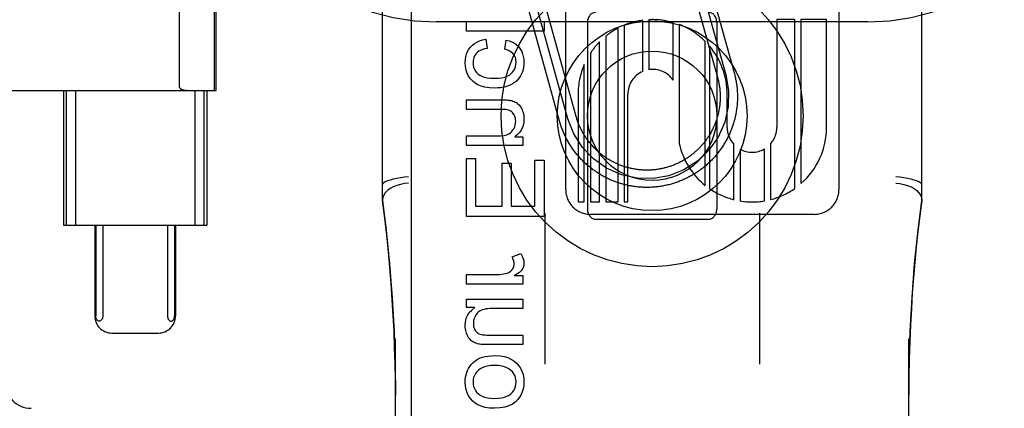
# Model space of a CAD drawing. Header units: inches. Extents: x 0 to 278, y 0 to 180.
# Tile 18 of 76: x 92.05 to 93.191, y 90.899 to 91.35. Entities that reach past the tile are written whole.
import ezdxf

# ---------------------------------------------------------------- set-up
doc = ezdxf.new("R2010")
doc.units = ezdxf.units.IN
doc.header["$LTSCALE"] = 15.310625
doc.header["$MEASUREMENT"] = 0
doc.linetypes.add('HIDDEN', pattern=[0.2, 0.1, -0.1])
doc.layers.add('DEFAULT_2', color=8, linetype='HIDDEN')
doc.layers.add('RIGHTHAND_DOOR_ASSEMBLY', color=7, linetype='CONTINUOUS')

msp = doc.modelspace()

# ---------------------------------------------------------------- linework, layer by layer
at = {"layer": 'DEFAULT_2', "color": 8, "linetype": 'HIDDEN'}
for p, q in [((92.5328, 88.4883), (92.5328, 93.9888)), ((93.0328, 88.4883), (93.0328, 93.9888)), ((92.4703, 91.1402), (92.4703, 91.8832)), ((93.0953, 91.1402), (93.0953, 91.8832)), ((92.6826, 91.1531), (92.6826, 91.7579)), ((92.9994, 91.7579), (92.9994, 91.1531)), ((92.2351, 91.2714), (92.2351, 91.6395)), ((92.2756, 91.268), (92.2756, 91.643)), ((92.2773, 91.268), (92.2773, 91.643)), ((92.8184, 91.4278), (92.8586, 91.2833)), ((92.828, 91.4305), (92.8682, 91.286)), ((92.8377, 91.4332), (92.8778, 91.2887)), ((92.6755, 91.2324), (92.6367, 91.3721)), ((92.6851, 91.2351), (92.6463, 91.3748)), ((92.6948, 91.2378), (92.6559, 91.3775)), ((93.0328, 91.3475), (92.5328, 91.3475)), ((92.5676, 91.3367), (92.5676, 91.3477)), ((92.5676, 91.3477), (92.6576, 91.3477)), ((92.6576, 91.3477), (92.6576, 91.3367)), ((92.7078, 91.3467), (92.7078, 91.1305)), ((92.7719, 91.2899), (92.7719, 91.3492)), ((92.779, 91.3498), (92.779, 91.292)), ((92.8071, 91.2799), (92.8071, 91.3466)), ((92.8578, 91.3467), (92.8578, 91.1305)), ((92.9481, 91.35), (92.9274, 91.35)), ((92.9274, 91.35), (92.9274, 91.2251)), ((92.9481, 91.1543), (92.9481, 91.35)), ((92.985, 91.35), (92.9553, 91.35)), ((92.9553, 91.35), (92.9553, 91.1599)), ((92.985, 91.2251), (92.985, 91.35)), ((92.6576, 91.3367), (92.5676, 91.3367)), ((92.7433, 91.1387), (92.7433, 91.3401)), ((92.7504, 91.3434), (92.7504, 91.1387)), ((92.8142, 91.3442), (92.8142, 91.2063)), ((92.59, 91.3274), (92.5914, 91.3166)), ((92.6119, 91.3157), (92.6136, 91.3264)), ((92.7219, 91.1387), (92.7219, 91.3242)), ((92.729, 91.3307), (92.729, 91.1387)), ((92.8444, 91.1577), (92.8444, 91.3247)), ((92.8495, 91.3192), (92.8495, 91.154)), ((92.7113, 91.3111), (92.7113, 91.1387)), ((92.7041, 91.1387), (92.7041, 91.298)), ((91.7998, 91.268), (92.2773, 91.268)), ((92.1005, 91.268), (92.1005, 91.1117)), ((92.1037, 91.268), (92.1037, 91.1117)), ((92.1145, 91.268), (92.1145, 91.1117)), ((92.2525, 91.268), (92.2525, 91.1117)), ((92.2633, 91.268), (92.2633, 91.1117)), ((92.2665, 91.268), (92.2665, 91.1117)), ((92.5676, 91.246), (92.5676, 91.2571)), ((92.5676, 91.2571), (92.6076, 91.2571)), ((92.697, 91.2636), (92.697, 91.1387)), ((92.7546, 91.1387), (92.7546, 91.2636)), ((92.8698, 91.2251), (92.8698, 91.2636)), ((92.6072, 91.246), (92.5676, 91.246)), ((92.5676, 91.2041), (92.5676, 91.2152)), ((92.5676, 91.2152), (92.6032, 91.2152)), ((92.6235, 91.2141), (92.6328, 91.2141)), ((92.6328, 91.2141), (92.6328, 91.2041)), ((92.6328, 91.2041), (92.5676, 91.2041)), ((92.8776, 91.1413), (92.8776, 91.2053)), ((92.8847, 91.1998), (92.8847, 91.1398)), ((92.9129, 91.1399), (92.9129, 91.2001)), ((92.92, 91.2058), (92.92, 91.1414)), ((92.5676, 91.1219), (92.5676, 91.1891)), ((92.5676, 91.1891), (92.5782, 91.1891)), ((92.5782, 91.1891), (92.5782, 91.1338)), ((92.6469, 91.1338), (92.6469, 91.187)), ((92.6469, 91.187), (92.6576, 91.187)), ((92.6576, 91.187), (92.6576, 91.1219)), ((92.6088, 91.1338), (92.6088, 91.1836)), ((92.6088, 91.1836), (92.6194, 91.1836)), ((92.6194, 91.1836), (92.6194, 91.1338)), ((92.5782, 91.1338), (92.6088, 91.1338)), ((92.6194, 91.1338), (92.6469, 91.1338)), ((92.697, 91.1387), (92.7041, 91.1387)), ((92.7113, 91.1387), (92.7219, 91.1387)), ((92.729, 91.1387), (92.7433, 91.1387)), ((92.7504, 91.1387), (92.7546, 91.1387)), ((92.6576, 91.1219), (92.5676, 91.1219)), ((92.6583, 91.1258), (92.6583, 90.9505)), ((92.9706, 91.1243), (92.7114, 91.1243)), ((92.7178, 91.1186), (92.8478, 91.1186)), ((92.9073, 91.1258), (92.9073, 90.9505)), ((92.1005, 91.1117), (92.2665, 91.1117)), ((92.1366, 91.1117), (92.1366, 91.0067)), ((92.1379, 91.1117), (92.1379, 91.0067)), ((92.146, 91.1117), (92.146, 91.0067)), ((92.2211, 91.1117), (92.2211, 91.0067)), ((92.2292, 91.1117), (92.2292, 91.0067)), ((92.2304, 91.1117), (92.2304, 91.0067)), ((92.6204, 91.0749), (92.6307, 91.0788)), ((92.5676, 91.0433), (92.5676, 91.0544)), ((92.5676, 91.0544), (92.6017, 91.0544)), ((92.6229, 91.0533), (92.6328, 91.0533)), ((92.6328, 91.0533), (92.6328, 91.0433)), ((92.6328, 91.0433), (92.5676, 91.0433)), ((92.5676, 91.0163), (92.5676, 91.0261)), ((92.5676, 91.0261), (92.6328, 91.0261)), ((92.5771, 91.0163), (92.5676, 91.0163)), ((92.6328, 91.0261), (92.6328, 91.0151)), ((92.6328, 91.0151), (92.5978, 91.0151)), ((92.1567, 90.9867), (92.2103, 90.9867)), ((92.5966, 90.9843), (92.6328, 90.9843)), ((92.6328, 90.9843), (92.6328, 90.9733)), ((92.4853, 90.298), (92.4853, 90.9801)), ((92.6328, 90.9733), (92.5924, 90.9733)), ((93.0803, 90.298), (93.0803, 90.9801))]:
    msp.add_line(p, q, dxfattribs=at)
for points in [[(92.5724, 91.3183), (92.5745, 91.3205), (92.5769, 91.3224), (92.5796, 91.324), (92.5826, 91.3254), (92.5861, 91.3266), (92.59, 91.3274)], [(92.6136, 91.3264), (92.617, 91.3255), (92.6201, 91.3244), (92.6227, 91.3231), (92.625, 91.3215), (92.627, 91.3197), (92.6288, 91.3177)], [(92.5661, 91.3003), (92.5663, 91.304), (92.5668, 91.3073), (92.5677, 91.3104), (92.5689, 91.3132), (92.5705, 91.3158), (92.5724, 91.3183)], [(92.5914, 91.3166), (92.5885, 91.316), (92.586, 91.3153), (92.5838, 91.3144), (92.582, 91.3134), (92.5804, 91.3123), (92.5792, 91.3111)], [(92.6218, 91.3102), (92.6208, 91.3113), (92.6195, 91.3124), (92.618, 91.3134), (92.6162, 91.3142), (92.6142, 91.315), (92.6119, 91.3157)], [(92.6288, 91.3177), (92.6304, 91.3155), (92.6317, 91.3131), (92.6327, 91.3104), (92.6335, 91.3074), (92.634, 91.3041), (92.6342, 91.3004)], [(92.5792, 91.3111), (92.578, 91.3096), (92.577, 91.308), (92.5762, 91.3063), (92.5756, 91.3044), (92.5753, 91.3024), (92.5752, 91.3002)], [(92.6251, 91.3008), (92.625, 91.3027), (92.6247, 91.3044), (92.6243, 91.306), (92.6236, 91.3075), (92.6228, 91.3089), (92.6218, 91.3102)], [(92.5748, 91.2788), (92.5722, 91.2815), (92.5701, 91.2846), (92.5684, 91.2878), (92.5672, 91.2915), (92.5664, 91.2957), (92.5661, 91.3003)], [(92.5752, 91.3002), (92.5754, 91.2975), (92.5759, 91.295), (92.5767, 91.2927), (92.5778, 91.2907), (92.5793, 91.2888), (92.5811, 91.287)], [(92.6191, 91.2872), (92.621, 91.2891), (92.6225, 91.291), (92.6236, 91.2931), (92.6244, 91.2954), (92.6249, 91.298), (92.6251, 91.3008)], [(92.6342, 91.3004), (92.6341, 91.2976), (92.6338, 91.2949), (92.6332, 91.2923), (92.6325, 91.2897), (92.6315, 91.2872), (92.6302, 91.2848)], [(92.5999, 91.2707), (92.5941, 91.271), (92.589, 91.2717), (92.5846, 91.273), (92.5809, 91.2746), (92.5776, 91.2765), (92.5748, 91.2788)], [(92.5811, 91.287), (92.583, 91.2856), (92.5853, 91.2845), (92.5882, 91.2835), (92.5915, 91.2827), (92.5956, 91.2822), (92.6002, 91.282)], [(92.6002, 91.282), (92.6048, 91.2822), (92.6087, 91.2827), (92.6121, 91.2835), (92.6149, 91.2846), (92.6173, 91.2858), (92.6191, 91.2872)], [(92.6302, 91.2848), (92.6288, 91.2825), (92.6272, 91.2805), (92.6254, 91.2786), (92.6234, 91.277), (92.621, 91.2755), (92.6184, 91.2742)], [(92.8682, 91.286), (92.8714, 91.2677), (92.871, 91.2492), (92.867, 91.2311), (92.8594, 91.2138), (92.8487, 91.1986), (92.8353, 91.1858), (92.8197, 91.1759), (92.8021, 91.169), (92.7839, 91.1658), (92.7653, 91.1662), (92.7472, 91.1702), (92.73, 91.1778), (92.7148, 91.1885), (92.702, 91.2019), (92.692, 91.2175), (92.6851, 91.2351)], [(92.8778, 91.2887), (92.8782, 91.2874), (92.8785, 91.2862), (92.8788, 91.2849), (92.8791, 91.2837), (92.8794, 91.2824), (92.8796, 91.2811), (92.8799, 91.2799), (92.8801, 91.2786), (92.8803, 91.2773), (92.8805, 91.2761), (92.8807, 91.2748), (92.8809, 91.2735), (92.881, 91.2722), (92.8812, 91.271), (92.8813, 91.2697), (92.8814, 91.2684), (92.8815, 91.2671), (92.8815, 91.2658), (92.8816, 91.2645), (92.8816, 91.2632), (92.8817, 91.262), (92.8817, 91.2607), (92.8817, 91.2594), (92.8816, 91.2581), (92.8816, 91.2568), (92.8816, 91.2555), (92.8815, 91.2542), (92.8814, 91.2529), (92.8813, 91.2517), (92.8812, 91.2504), (92.881, 91.2491), (92.8809, 91.2478), (92.8807, 91.2465), (92.8806, 91.2453), (92.8804, 91.244), (92.8802, 91.2427), (92.8799, 91.2414), (92.8797, 91.2402), (92.8794, 91.2389), (92.8792, 91.2377), (92.8789, 91.2364), (92.8786, 91.2352), (92.8782, 91.2339), (92.8779, 91.2327), (92.8776, 91.2314), (92.8772, 91.2302), (92.8768, 91.2289), (92.8764, 91.2277), (92.876, 91.2265), (92.8756, 91.2253), (92.8751, 91.2241), (92.8747, 91.2229), (92.8742, 91.2217), (92.8737, 91.2205), (92.8732, 91.2193), (92.8727, 91.2181), (92.8722, 91.2169), (92.8716, 91.2158), (92.8711, 91.2146), (92.8705, 91.2134), (92.8699, 91.2123), (92.8693, 91.2112), (92.8687, 91.21), (92.8681, 91.2089), (92.8675, 91.2078), (92.8668, 91.2067), (92.8661, 91.2056), (92.8655, 91.2045), (92.8648, 91.2034), (92.8641, 91.2023), (92.8633, 91.2012), (92.8626, 91.2002), (92.8618, 91.1991), (92.8611, 91.1981), (92.8603, 91.1971), (92.8595, 91.196), (92.8587, 91.195), (92.8579, 91.194), (92.8571, 91.193), (92.8563, 91.1921), (92.8554, 91.1911), (92.8546, 91.1901), (92.8537, 91.1892), (92.8528, 91.1882), (92.8519, 91.1873), (92.851, 91.1864), (92.8501, 91.1855), (92.8492, 91.1846), (92.8482, 91.1837), (92.8473, 91.1828), (92.8463, 91.182), (92.8454, 91.1811), (92.8444, 91.1803), (92.8434, 91.1795), (92.8424, 91.1786), (92.8414, 91.1778), (92.8404, 91.1771), (92.8393, 91.1763), (92.8383, 91.1755), (92.8372, 91.1748), (92.8362, 91.174), (92.8351, 91.1733), (92.834, 91.1726), (92.833, 91.1719), (92.8319, 91.1712), (92.8308, 91.1705), (92.8297, 91.1699), (92.8285, 91.1692), (92.8274, 91.1686), (92.8263, 91.168), (92.8251, 91.1674), (92.824, 91.1668), (92.8228, 91.1662), (92.8217, 91.1657), (92.8205, 91.1651), (92.8193, 91.1646), (92.8182, 91.1641), (92.817, 91.1636), (92.8158, 91.1631), (92.8146, 91.1626), (92.8134, 91.1622), (92.8122, 91.1617), (92.811, 91.1613), (92.8097, 91.1609), (92.8085, 91.1605), (92.8073, 91.1601), (92.806, 91.1597), (92.8048, 91.1594), (92.8036, 91.159), (92.8023, 91.1587), (92.8011, 91.1584), (92.7998, 91.1581), (92.7985, 91.1578), (92.7973, 91.1576), (92.796, 91.1573), (92.7948, 91.1571), (92.7935, 91.1569), (92.7922, 91.1567), (92.7909, 91.1565), (92.7897, 91.1563), (92.7884, 91.1562), (92.7871, 91.1561), (92.7858, 91.1559), (92.7845, 91.1558), (92.7832, 91.1557), (92.782, 91.1557), (92.7807, 91.1556), (92.7794, 91.1556), (92.7781, 91.1556), (92.7768, 91.1555), (92.7755, 91.1555), (92.7742, 91.1556), (92.7729, 91.1556), (92.7716, 91.1557), (92.7704, 91.1557), (92.7691, 91.1558), (92.7678, 91.1559), (92.7665, 91.156), (92.7652, 91.1562), (92.7639, 91.1563), (92.7627, 91.1565), (92.7614, 91.1567), (92.7601, 91.1569), (92.7588, 91.1571), (92.7576, 91.1573), (92.7563, 91.1575), (92.7551, 91.1578), (92.7538, 91.1581), (92.7525, 91.1584), (92.7513, 91.1587), (92.75, 91.159), (92.7488, 91.1593), (92.7476, 91.1597), (92.7463, 91.16), (92.7451, 91.1604), (92.7439, 91.1608), (92.7426, 91.1612), (92.7414, 91.1616), (92.7402, 91.1621), (92.739, 91.1625), (92.7378, 91.163), (92.7366, 91.1635), (92.7354, 91.164), (92.7342, 91.1645), (92.7331, 91.165), (92.7319, 91.1656), (92.7307, 91.1661), (92.7296, 91.1667), (92.7284, 91.1673), (92.7273, 91.1679), (92.7262, 91.1685), (92.725, 91.1691), (92.7239, 91.1698), (92.7228, 91.1704), (92.7217, 91.1711), (92.7206, 91.1718), (92.7195, 91.1725), (92.7184, 91.1732), (92.7174, 91.1739)], [(92.8586, 91.2833), (92.8589, 91.2822), (92.8591, 91.2812), (92.8594, 91.2801), (92.8596, 91.2791), (92.8599, 91.278), (92.8601, 91.2769), (92.8603, 91.2758), (92.8605, 91.2748), (92.8607, 91.2737), (92.8608, 91.2726), (92.861, 91.2715), (92.8611, 91.2704), (92.8612, 91.2693), (92.8613, 91.2683), (92.8614, 91.2672), (92.8615, 91.2661), (92.8616, 91.265), (92.8616, 91.2639), (92.8616, 91.2628), (92.8617, 91.2617), (92.8617, 91.2606), (92.8617, 91.2595), (92.8616, 91.2584), (92.8616, 91.2573), (92.8616, 91.2562), (92.8615, 91.2551), (92.8614, 91.254), (92.8613, 91.253), (92.8612, 91.2519), (92.8611, 91.2508), (92.861, 91.2497), (92.8608, 91.2486), (92.8607, 91.2475), (92.8605, 91.2464), (92.8603, 91.2454), (92.8601, 91.2443), (92.8599, 91.2432), (92.8597, 91.2421), (92.8594, 91.2411), (92.8592, 91.24), (92.8589, 91.239), (92.8586, 91.2379), (92.8583, 91.2368), (92.858, 91.2358), (92.8577, 91.2348), (92.8573, 91.2337), (92.857, 91.2327), (92.8566, 91.2316), (92.8562, 91.2306), (92.8558, 91.2296), (92.8554, 91.2286), (92.855, 91.2276), (92.8546, 91.2266), (92.8541, 91.2256), (92.8537, 91.2246), (92.8532, 91.2236), (92.8527, 91.2226), (92.8522, 91.2216), (92.8517, 91.2207), (92.8512, 91.2197), (92.8507, 91.2187), (92.8501, 91.2178), (92.8496, 91.2168), (92.849, 91.2159), (92.8484, 91.215), (92.8478, 91.2141), (92.8472, 91.2131), (92.8466, 91.2122), (92.846, 91.2113), (92.8454, 91.2105), (92.8447, 91.2096), (92.844, 91.2087), (92.8434, 91.2078), (92.8427, 91.207), (92.842, 91.2061), (92.8413, 91.2053), (92.8406, 91.2045), (92.8398, 91.2037), (92.8391, 91.2029), (92.8384, 91.2021), (92.8376, 91.2013), (92.8368, 91.2005), (92.836, 91.1997), (92.8353, 91.199), (92.8345, 91.1982), (92.8337, 91.1975), (92.8328, 91.1967), (92.832, 91.196), (92.8312, 91.1953), (92.8303, 91.1946), (92.8295, 91.1939), (92.8286, 91.1933), (92.8277, 91.1926), (92.8269, 91.1919), (92.826, 91.1913), (92.8251, 91.1907), (92.8242, 91.1901), (92.8233, 91.1895), (92.8224, 91.1889), (92.8214, 91.1883), (92.8205, 91.1877), (92.8195, 91.1871), (92.8186, 91.1866), (92.8176, 91.1861), (92.8167, 91.1855), (92.8157, 91.185), (92.8147, 91.1845), (92.8138, 91.1841), (92.8128, 91.1836), (92.8118, 91.1831), (92.8108, 91.1827), (92.8098, 91.1823), (92.8088, 91.1818), (92.8077, 91.1814), (92.8067, 91.181), (92.8057, 91.1807), (92.8047, 91.1803), (92.8036, 91.1799), (92.8026, 91.1796), (92.8015, 91.1793), (92.8005, 91.1789), (92.7994, 91.1786), (92.7984, 91.1784), (92.7973, 91.1781), (92.7963, 91.1778), (92.7952, 91.1776), (92.7941, 91.1774), (92.7931, 91.1771), (92.792, 91.1769), (92.7909, 91.1767), (92.7898, 91.1766), (92.7887, 91.1764), (92.7877, 91.1763), (92.7866, 91.1761), (92.7855, 91.176), (92.7844, 91.1759), (92.7833, 91.1758), (92.7822, 91.1757), (92.7811, 91.1757), (92.78, 91.1756), (92.7789, 91.1756), (92.7778, 91.1756), (92.7767, 91.1755), (92.7756, 91.1755), (92.7746, 91.1756), (92.7735, 91.1756), (92.7724, 91.1757), (92.7713, 91.1757), (92.7702, 91.1758), (92.7691, 91.1759), (92.768, 91.176), (92.7669, 91.1761), (92.7658, 91.1762), (92.7647, 91.1764), (92.7637, 91.1765), (92.7626, 91.1767), (92.7615, 91.1769), (92.7604, 91.1771), (92.7594, 91.1773), (92.7583, 91.1776), (92.7572, 91.1778), (92.7562, 91.1781), (92.7551, 91.1783), (92.754, 91.1786), (92.753, 91.1789), (92.7519, 91.1792), (92.7509, 91.1795), (92.7499, 91.1799), (92.7488, 91.1802), (92.7478, 91.1806), (92.7468, 91.181), (92.7457, 91.1814), (92.7447, 91.1818), (92.7437, 91.1822), (92.7427, 91.1826), (92.7417, 91.1831), (92.7407, 91.1835), (92.7397, 91.184), (92.7387, 91.1845), (92.7378, 91.185), (92.7368, 91.1855), (92.7358, 91.186), (92.7349, 91.1865), (92.7339, 91.1871), (92.733, 91.1876), (92.732, 91.1882), (92.7311, 91.1888), (92.7302, 91.1894), (92.7293, 91.19), (92.7284, 91.1906), (92.7275, 91.1912), (92.7266, 91.1919), (92.7257, 91.1925), (92.7248, 91.1932), (92.724, 91.1938), (92.7231, 91.1945), (92.7223, 91.1952), (92.7214, 91.1959), (92.7206, 91.1966)], [(92.2351, 91.2714), (92.2351, 91.2712), (92.2352, 91.271), (92.2353, 91.2708), (92.2354, 91.2706), (92.2355, 91.2705), (92.2356, 91.2703), (92.2357, 91.2702), (92.2359, 91.2701), (92.236, 91.27), (92.2361, 91.2699), (92.2363, 91.2698), (92.2364, 91.2697), (92.2366, 91.2696), (92.2367, 91.2695), (92.2369, 91.2694), (92.237, 91.2694), (92.2372, 91.2693), (92.2373, 91.2692), (92.2375, 91.2692), (92.2377, 91.2691), (92.2379, 91.269), (92.238, 91.2689), (92.2382, 91.2689), (92.2384, 91.2688), (92.2386, 91.2687), (92.2389, 91.2687), (92.2391, 91.2686), (92.2393, 91.2686), (92.2396, 91.2685), (92.2398, 91.2685), (92.2401, 91.2684), (92.2404, 91.2683), (92.2407, 91.2683), (92.241, 91.2682), (92.2413, 91.2682), (92.2416, 91.2682), (92.2419, 91.2681), (92.2423, 91.2681), (92.2427, 91.2681), (92.243, 91.268), (92.2434, 91.268), (92.2439, 91.268), (92.2443, 91.268), (92.2447, 91.268)], [(92.6184, 91.2742), (92.6159, 91.2732), (92.6132, 91.2723), (92.6102, 91.2716), (92.6071, 91.2711), (92.6036, 91.2708), (92.5999, 91.2707)], [(92.6076, 91.2571), (92.6102, 91.2571), (92.6124, 91.257), (92.6143, 91.2569), (92.6159, 91.2568), (92.6173, 91.2566), (92.6184, 91.2564)], [(92.6184, 91.2564), (92.62, 91.2561), (92.6214, 91.2556), (92.6228, 91.2551), (92.6241, 91.2545), (92.6254, 91.2538), (92.6265, 91.253)], [(92.6173, 91.2448), (92.6162, 91.2451), (92.6149, 91.2454), (92.6133, 91.2457), (92.6115, 91.2459), (92.6095, 91.246), (92.6072, 91.246)], [(92.6226, 91.2401), (92.6219, 91.2412), (92.6211, 91.2422), (92.6202, 91.243), (92.6193, 91.2437), (92.6183, 91.2443), (92.6173, 91.2448)], [(92.6265, 91.253), (92.6276, 91.2522), (92.6286, 91.2512), (92.6295, 91.2501), (92.6304, 91.2488), (92.6313, 91.2473), (92.6321, 91.2456)], [(92.6321, 91.2456), (92.6327, 91.2439), (92.6333, 91.2422), (92.6337, 91.2405), (92.634, 91.2387), (92.6342, 91.2368), (92.6342, 91.2348)], [(92.6202, 91.2203), (92.6215, 91.2221), (92.6227, 91.224), (92.6235, 91.2259), (92.6241, 91.2279), (92.6245, 91.2301), (92.6247, 91.2325)], [(92.6247, 91.2325), (92.6246, 91.234), (92.6244, 91.2354), (92.6241, 91.2367), (92.6237, 91.2379), (92.6232, 91.2391), (92.6226, 91.2401)], [(92.6342, 91.2348), (92.6339, 91.2303), (92.633, 91.2262), (92.6315, 91.2227), (92.6295, 91.2196), (92.6268, 91.2167), (92.6235, 91.2141)], [(92.7174, 91.1739), (92.7163, 91.1746), (92.7153, 91.1754), (92.7142, 91.1761), (92.7132, 91.1769), (92.7122, 91.1777), (92.7112, 91.1785), (92.7102, 91.1793), (92.7092, 91.1801), (92.7082, 91.1809), (92.7072, 91.1818), (92.7063, 91.1827), (92.7053, 91.1835), (92.7044, 91.1844), (92.7034, 91.1853), (92.7025, 91.1862), (92.7016, 91.1871), (92.7007, 91.188), (92.6998, 91.189), (92.699, 91.1899), (92.6981, 91.1909), (92.6973, 91.1919), (92.6964, 91.1928), (92.6956, 91.1938), (92.6948, 91.1948), (92.694, 91.1958), (92.6932, 91.1969), (92.6924, 91.1979), (92.6917, 91.1989), (92.6909, 91.2), (92.6902, 91.201), (92.6894, 91.2021), (92.6887, 91.2032), (92.688, 91.2043), (92.6873, 91.2053), (92.6867, 91.2064), (92.686, 91.2076), (92.6854, 91.2087), (92.6847, 91.2098), (92.6841, 91.2109), (92.6835, 91.2121), (92.6829, 91.2132), (92.6824, 91.2144), (92.6818, 91.2155), (92.6813, 91.2167), (92.6807, 91.2179), (92.6802, 91.2191), (92.6797, 91.2202), (92.6792, 91.2214), (92.6788, 91.2226), (92.6783, 91.2238), (92.6779, 91.225), (92.6774, 91.2263), (92.677, 91.2275), (92.6766, 91.2287), (92.6762, 91.2299), (92.6759, 91.2312), (92.6755, 91.2324)], [(92.7206, 91.1966), (92.7198, 91.1974), (92.719, 91.1981), (92.7182, 91.1989), (92.7174, 91.1996), (92.7166, 91.2004), (92.7159, 91.2012), (92.7151, 91.202), (92.7143, 91.2027), (92.7136, 91.2036), (92.7129, 91.2044), (92.7122, 91.2052), (92.7115, 91.206), (92.7108, 91.2069), (92.7101, 91.2077), (92.7094, 91.2086), (92.7087, 91.2095), (92.7081, 91.2103), (92.7074, 91.2112), (92.7068, 91.2121), (92.7062, 91.213), (92.7056, 91.2139), (92.705, 91.2149), (92.7044, 91.2158), (92.7038, 91.2167), (92.7033, 91.2177), (92.7027, 91.2186), (92.7022, 91.2196), (92.7017, 91.2205), (92.7012, 91.2215), (92.7007, 91.2225), (92.7002, 91.2235), (92.6997, 91.2244), (92.6993, 91.2254), (92.6988, 91.2264), (92.6984, 91.2274), (92.698, 91.2285), (92.6976, 91.2295), (92.6972, 91.2305), (92.6968, 91.2315), (92.6964, 91.2325), (92.6961, 91.2336), (92.6957, 91.2346), (92.6954, 91.2357), (92.6951, 91.2367), (92.6948, 91.2378)], [(92.6032, 91.2152), (92.6076, 91.2154), (92.6113, 91.2159), (92.6144, 91.2166), (92.6168, 91.2177), (92.6187, 91.2189), (92.6202, 91.2203)], [(92.5003, 91.1677), (92.4956, 91.1673), (92.491, 91.1667), (92.4867, 91.1659), (92.4826, 91.1651), (92.479, 91.1641), (92.476, 91.1631), (92.4735, 91.1621), (92.4717, 91.161), (92.4706, 91.1599), (92.4703, 91.1589)], [(93.0953, 91.1589), (93.0949, 91.1599), (93.0938, 91.161), (93.092, 91.1621), (93.0896, 91.1631), (93.0865, 91.1641), (93.0829, 91.1651), (93.0789, 91.1659), (93.0745, 91.1667), (93.07, 91.1673), (93.0653, 91.1677)], [(92.5003, 91.1603), (92.4956, 91.1599), (92.491, 91.159), (92.4867, 91.1577), (92.4826, 91.1561), (92.479, 91.1541), (92.476, 91.1518), (92.4735, 91.1492), (92.4717, 91.1465), (92.4706, 91.1437), (92.4703, 91.1409)], [(93.0653, 91.1603), (93.07, 91.1599), (93.0745, 91.159), (93.0789, 91.1577), (93.0829, 91.1561), (93.0865, 91.1541), (93.0896, 91.1518), (93.092, 91.1492), (93.0938, 91.1465), (93.0949, 91.1437), (93.0953, 91.1409)], [(92.4853, 90.9149), (92.4852, 90.9328), (92.4849, 90.9517), (92.4843, 90.9701), (92.4836, 90.9885), (92.4827, 91.0069), (92.4816, 91.0254), (92.4803, 91.0438), (92.4788, 91.0623), (92.4771, 91.081), (92.4752, 91.1001), (92.4729, 91.1199), (92.4703, 91.1404)], [(92.4703, 91.1402), (92.4745, 91.1059), (92.4784, 91.0669), (92.4815, 91.0277), (92.4836, 90.9885), (92.4849, 90.9491), (92.4853, 90.9149)], [(93.0953, 91.1404), (93.093, 91.1225), (93.0909, 91.1046), (93.089, 91.0867), (93.0873, 91.0688), (93.0858, 91.0511), (93.0844, 91.0332), (93.0833, 91.015), (93.0823, 90.9964), (93.0814, 90.9771), (93.0808, 90.957), (93.0804, 90.9358), (93.0803, 90.915)], [(93.0803, 90.915), (93.0806, 90.9494), (93.0819, 90.9888), (93.0841, 91.028), (93.0871, 91.0672), (93.0911, 91.1062), (93.0953, 91.1402)], [(92.6228, 91.0668), (92.6228, 91.0681), (92.6226, 91.0694), (92.6223, 91.0707), (92.6218, 91.0721), (92.6212, 91.0735), (92.6204, 91.0749)], [(92.6307, 91.0788), (92.6318, 91.0767), (92.6327, 91.0746), (92.6334, 91.0727), (92.6339, 91.0709), (92.6342, 91.0691), (92.6342, 91.0674)], [(92.6206, 91.0603), (92.6213, 91.0613), (92.6218, 91.0623), (92.6223, 91.0634), (92.6226, 91.0645), (92.6227, 91.0656), (92.6228, 91.0668)], [(92.6342, 91.0674), (92.6342, 91.0661), (92.634, 91.0649), (92.6337, 91.0637), (92.6333, 91.0625), (92.6327, 91.0614), (92.632, 91.0603)], [(92.6017, 91.0544), (92.6041, 91.0544), (92.6064, 91.0546), (92.6086, 91.0549), (92.6107, 91.0552), (92.6127, 91.0557), (92.6146, 91.0562)], [(92.6146, 91.0562), (92.6159, 91.0567), (92.617, 91.0572), (92.6181, 91.0579), (92.619, 91.0586), (92.6198, 91.0594), (92.6206, 91.0603)], [(92.632, 91.0603), (92.6312, 91.0593), (92.6302, 91.0582), (92.6289, 91.0571), (92.6272, 91.0559), (92.6252, 91.0546), (92.6229, 91.0533)], [(92.5661, 90.9956), (92.5664, 90.9999), (92.5673, 91.0038), (92.5688, 91.0072), (92.5709, 91.0104), (92.5737, 91.0134), (92.5771, 91.0163)], [(92.1419, 91.0005), (92.1414, 91.0005), (92.141, 91.0006), (92.1406, 91.0008), (92.1402, 91.0011), (92.1398, 91.0013), (92.1395, 91.0017), (92.1392, 91.0021), (92.1389, 91.0025), (92.1386, 91.003), (92.1384, 91.0035), (92.1382, 91.0041), (92.1381, 91.0046), (92.138, 91.0052), (92.1379, 91.0057), (92.1379, 91.0062), (92.1379, 91.0067)], [(92.146, 91.0067), (92.1459, 91.0057), (92.1457, 91.0047), (92.1455, 91.0038), (92.1452, 91.003), (92.1448, 91.0023), (92.1443, 91.0017), (92.1438, 91.0012), (92.1432, 91.0008), (92.1426, 91.0006), (92.1419, 91.0005)], [(92.2211, 91.0067), (92.2211, 91.0057), (92.2213, 91.0047), (92.2215, 91.0038), (92.2219, 91.003), (92.2223, 91.0023), (92.2228, 91.0017), (92.2233, 91.0012), (92.2239, 91.0008), (92.2245, 91.0006), (92.2251, 91.0005)], [(92.2251, 91.0005), (92.2256, 91.0005), (92.226, 91.0006), (92.2265, 91.0008), (92.2268, 91.0011), (92.2272, 91.0013), (92.2275, 91.0017), (92.2278, 91.0021), (92.2281, 91.0025), (92.2284, 91.003), (92.2286, 91.0035), (92.2288, 91.0041), (92.229, 91.0046), (92.2291, 91.0052), (92.2291, 91.0057), (92.2292, 91.0062), (92.2292, 91.0067)], [(92.5781, 91.0071), (92.5773, 91.0056), (92.5767, 91.0041), (92.5762, 91.0026), (92.5759, 91.0011), (92.5757, 90.9995), (92.5756, 90.9978)], [(92.5851, 91.0132), (92.5836, 91.0126), (92.5823, 91.0118), (92.5812, 91.0108), (92.5801, 91.0098), (92.5791, 91.0085), (92.5781, 91.0071)], [(92.5978, 91.0151), (92.595, 91.015), (92.5924, 91.0149), (92.5902, 91.0146), (92.5882, 91.0142), (92.5865, 91.0138), (92.5851, 91.0132)], [(92.5683, 90.9848), (92.5676, 90.9864), (92.5671, 90.9881), (92.5667, 90.9898), (92.5663, 90.9917), (92.5662, 90.9936), (92.5661, 90.9956)], [(92.5756, 90.9978), (92.5757, 90.996), (92.5759, 90.9944), (92.5763, 90.993), (92.5767, 90.9917), (92.5773, 90.9905), (92.578, 90.9894)], [(92.5738, 90.9773), (92.5728, 90.9781), (92.5719, 90.9791), (92.5709, 90.9802), (92.57, 90.9815), (92.5691, 90.9831), (92.5683, 90.9848)], [(92.578, 90.9894), (92.5789, 90.9884), (92.5799, 90.9874), (92.581, 90.9866), (92.5821, 90.986), (92.5835, 90.9854), (92.5849, 90.985)], [(92.5849, 90.985), (92.586, 90.9848), (92.5874, 90.9846), (92.5891, 90.9845), (92.5912, 90.9844), (92.5937, 90.9843), (92.5966, 90.9843)], [(92.582, 90.9739), (92.5804, 90.9743), (92.5788, 90.9748), (92.5774, 90.9753), (92.5761, 90.976), (92.5749, 90.9766), (92.5738, 90.9773)], [(92.5924, 90.9733), (92.59, 90.9733), (92.5879, 90.9734), (92.5861, 90.9734), (92.5845, 90.9736), (92.5831, 90.9737), (92.582, 90.9739)], [(92.5812, 90.9568), (92.5835, 90.9578), (92.5862, 90.9587), (92.5892, 90.9595), (92.5927, 90.9601), (92.5967, 90.9604), (92.6011, 90.9606)], [(92.6011, 90.9606), (92.6066, 90.9602), (92.6114, 90.9594), (92.6156, 90.9582), (92.6192, 90.9565), (92.6225, 90.9544), (92.6254, 90.952)], [(92.5701, 90.9458), (92.5715, 90.9481), (92.5731, 90.9502), (92.5749, 90.9521), (92.5768, 90.9539), (92.5789, 90.9554), (92.5812, 90.9568)], [(92.6005, 90.9492), (92.596, 90.949), (92.592, 90.9485), (92.5886, 90.9476), (92.5858, 90.9465), (92.5834, 90.9452), (92.5814, 90.9437)], [(92.6188, 90.9437), (92.6168, 90.9452), (92.6145, 90.9465), (92.6117, 90.9476), (92.6085, 90.9485), (92.6048, 90.949), (92.6005, 90.9492)], [(92.6254, 90.952), (92.628, 90.9491), (92.6302, 90.9459), (92.6319, 90.9425), (92.6332, 90.9388), (92.6339, 90.9346), (92.6342, 90.9301)], [(92.5661, 90.9301), (92.5662, 90.9329), (92.5665, 90.9356), (92.5671, 90.9383), (92.5679, 90.9409), (92.5689, 90.9433), (92.5701, 90.9458)], [(92.5814, 90.9437), (92.5795, 90.9418), (92.5779, 90.9397), (92.5767, 90.9376), (92.5759, 90.9353), (92.5754, 90.9328), (92.5752, 90.9301)], [(92.6251, 90.9301), (92.6249, 90.9327), (92.6244, 90.9352), (92.6235, 90.9375), (92.6224, 90.9396), (92.6208, 90.9417), (92.6188, 90.9437)], [(92.5748, 90.9079), (92.5722, 90.9108), (92.5701, 90.9139), (92.5684, 90.9173), (92.5672, 90.9211), (92.5664, 90.9253), (92.5661, 90.9301)], [(92.5752, 90.9301), (92.5754, 90.9273), (92.5759, 90.9247), (92.5767, 90.9224), (92.5779, 90.9203), (92.5794, 90.9182), (92.5814, 90.9163)], [(92.6189, 90.9163), (92.6208, 90.9183), (92.6224, 90.9203), (92.6235, 90.9225), (92.6244, 90.9248), (92.6249, 90.9273), (92.6251, 90.9301)], [(92.6342, 90.9301), (92.634, 90.9259), (92.6333, 90.9221), (92.6323, 90.9186), (92.6309, 90.9155), (92.6291, 90.9124), (92.627, 90.9096)], [(92.5814, 90.9163), (92.5833, 90.9148), (92.5857, 90.9135), (92.5885, 90.9124), (92.5918, 90.9116), (92.5957, 90.9111), (92.6002, 90.9108)], [(92.6002, 90.9108), (92.6046, 90.9111), (92.6085, 90.9116), (92.6117, 90.9124), (92.6145, 90.9135), (92.6169, 90.9148), (92.6189, 90.9163)], [(92.6002, 90.8995), (92.5943, 90.8998), (92.5891, 90.9006), (92.5847, 90.9019), (92.5809, 90.9035), (92.5776, 90.9055), (92.5748, 90.9079)], [(92.627, 90.9096), (92.6242, 90.9067), (92.6208, 90.9043), (92.6168, 90.9023), (92.6122, 90.9008), (92.6066, 90.8999), (92.6002, 90.8995)]]:
    msp.add_lwpolyline(points, dxfattribs=at)
for radius in [0.175, 0.11, 0.075]:
    msp.add_circle((92.7828, 91.2386), radius, dxfattribs=at)
for centre, radius, start, end in [((92.5328, 91.5975), 0.25, 90, 270), ((93.0328, 91.5975), 0.25, 270, 90), ((92.7834, 91.2636), 0.0864, 97.6624, 112.4165), ((92.7834, 91.2636), 0.0864, 74.0577, 92.9054), ((92.7834, 91.2636), 0.0864, 117.6453, 129.0007), ((92.7834, 91.2636), 0.0864, 45.0355, 69.0633), ((92.7834, 91.2636), 0.0864, 135.3979, 146.5811), ((92.7834, 91.2635), 0.0864, 0.0458, 40.0811), ((92.7834, 91.2636), 0.0864, 156.5393, 180.0001), ((92.7834, 91.2636), 0.0288, 113.578, 179.9999), ((92.7834, 91.2636), 0.0288, 34.5116, 98.7453), ((92.8986, 91.2251), 0.0288, 180.0185, 223.3212), ((92.8986, 91.2251), 0.0288, 318.0851, 0.0032), ((92.8986, 91.2251), 0.0864, 310.9953, 360), ((92.8986, 91.2251), 0.0864, 192.5782, 231.1955), ((92.8986, 91.2251), 0.0288, 241.3124, 299.7373), ((92.7114, 91.1531), 0.0288, 179.994, 270.0078), ((92.8986, 91.2251), 0.0864, 235.3887, 255.957), ((92.8986, 91.2251), 0.0864, 284.3619, 304.9816), ((92.9706, 91.1531), 0.0288, 269.9572, 359.9997), ((92.8986, 91.2251), 0.0864, 260.7916, 279.5164), ((92.1566, 91.0067), 0.02, 180, 270), ((92.2104, 91.0067), 0.02, 270, 360), ((92.0628, 90.9295), 0.03, 180, 270)]:
    msp.add_arc(centre, radius, start, end, dxfattribs=at)
for centre, major_axis, start_param, end_param in [((92.7178, 91.3467), (0, -0.0119), 3.141593, 4.712389), ((92.8478, 91.3467), (0, 0.0119), -1.570796, 0), ((92.7178, 91.1305), (0, -0.0119), -1.570796, 0), ((92.8478, 91.1305), (0, 0.0119), 3.141593, 4.712389)]:
    msp.add_ellipse(centre, major_axis=major_axis, ratio=0.842271, start_param=start_param, end_param=end_param, dxfattribs=at)
at = {"layer": 'RIGHTHAND_DOOR_ASSEMBLY', "color": 8, "linetype": 'HIDDEN'}
msp.add_line((92.6078, 102.8605), (92.6078, 80.0505), dxfattribs=at)
at = {"layer": 'RIGHTHAND_DOOR_ASSEMBLY', "color": 3, "linetype": 'Continuous'}
msp.add_line((92.5038, 80.2055), (92.5038, 102.7055), dxfattribs=at)

doc.saveas('drawing.dxf')
